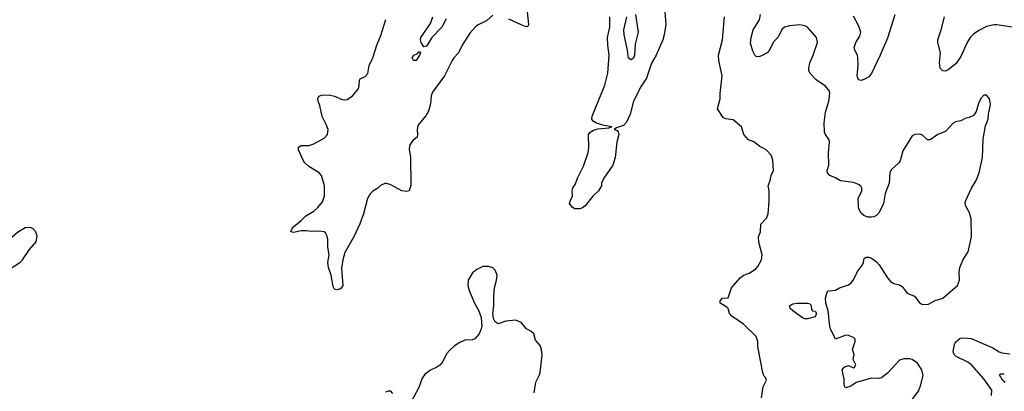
# Model space of a CAD drawing. Header units: inches. Extents: x 1954678 to 2060271, y 904822 to 1016299.
# Tile 72 of 256: x 2008488 to 2016190, y 921202 to 924109. Entities that reach past the tile are written whole.
import ezdxf

# ---------------------------------------------------------------- set-up
doc = ezdxf.new("R2010")
doc.units = ezdxf.units.IN
doc.header["$MEASUREMENT"] = 0
doc.layers.add('C0902', color=7, linetype='Continuous')
doc.layers.add('C0912', color=7, linetype='Continuous')

msp = doc.modelspace()

# ---------------------------------------------------------------- linework, layer by layer
at = {"layer": 'C0902', "color": 5, "elevation": 620}
msp.add_lwpolyline([(2008570, 922482.7), (2008530, 922479.3), (2008470, 922442.7), (2008387.3, 922370), (2008346.8, 922310), (2008327.3, 922250), (2008338.8, 922210), (2008370, 922180.7), (2008390, 922170.7), (2008410, 922168), (2008430, 922170.7), (2008489.2, 922210), (2008509.5, 922230.5), (2008564, 922310), (2008617.2, 922370), (2008624.7, 922415.3), (2008615.1, 922450), (2008590, 922475.1)], close=True, dxfattribs=at)
at = {"layer": 'C0912', "color": 5}
for points, elevation in [([(2012448.3, 924271.7), (2012468.2, 924071.8), (2012463.5, 924056.5), (2012450, 924052), (2012410, 924068.7), (2012313.9, 924113.9)], 580), ([(2012190, 924143.7), (2012139.9, 924100.1), (2012070, 924065.6), (2012050, 924049.6), (2012010, 924002.9), (2011948.2, 923910), (2011919.3, 923850), (2011883, 923810), (2011870, 923789.2), (2011810.2, 923669.8), (2011717.1, 923542.9), (2011706.1, 923513.9), (2011700.7, 923450), (2011686.3, 923393.7), (2011664.8, 923355.2), (2011610, 923291.6), (2011602.7, 923277.3), (2011596.9, 923250), (2011600.5, 923210), (2011596, 923190), (2011559.8, 923160.2), (2011536.3, 923123.7), (2011534.4, 923090), (2011544.2, 923035.8), (2011546.9, 922813.1), (2011534, 922770), (2011510, 922764.2), (2011477.2, 922770), (2011390, 922817.6), (2011350, 922829.6), (2011310, 922811.5), (2011289.1, 922790.9), (2011250, 922767.3), (2011230, 922747), (2011209.1, 922710), (2011178, 922590), (2011149.3, 922510.7), (2011103.7, 922416.3), (2011032.2, 922287.8), (2011015.5, 922230), (2011004.9, 922164.9), (2011016.3, 922030), (2010996.4, 922003.6), (2010970, 921996), (2010950, 922001.2), (2010940.5, 922020.5), (2010925.1, 922110), (2010903.6, 922170), (2010898.4, 922210), (2010907.8, 922270), (2010897.4, 922330), (2010898, 922390), (2010894, 922414), (2010880.1, 922440.1), (2010869.5, 922449.5), (2010830, 922455.1), (2010770, 922451.5), (2010730, 922456.9), (2010690, 922456.3), (2010630, 922445.1), (2010609.3, 922450), (2010616, 922470), (2010632.3, 922490), (2010690, 922538), (2010725.5, 922574.5), (2010787.6, 922610), (2010820.7, 922639.3), (2010856.8, 922683.2), (2010872, 922730), (2010871.2, 922810), (2010847.6, 922890), (2010831, 922911), (2010750, 922959.6), (2010717.6, 922990), (2010704.2, 923010), (2010669.7, 923090), (2010668.1, 923111.9), (2010690, 923123.8), (2010750, 923124.6), (2010790, 923138.3), (2010870, 923181.3), (2010896.2, 923210), (2010899.7, 923250), (2010884.8, 923290), (2010853.3, 923350), (2010836.3, 923436.3), (2010823.6, 923470), (2010819.5, 923490), (2010829, 923510), (2010850, 923518), (2010910, 923520.4), (2010949.4, 923510.6), (2011010, 923483), (2011030, 923480.5), (2011050, 923485.5), (2011090, 923513.4), (2011134.8, 923565.3), (2011143, 923590), (2011145.6, 923634.4), (2011150, 923644.7), (2011190, 923664.7), (2011212.3, 923687.7), (2011222, 923750), (2011249.8, 923810.2), (2011282.3, 923910), (2011314, 923986), (2011350.9, 924110)], 580), ([(2013533.7, 924170), (2013541.1, 924070), (2013530.3, 923989.7), (2013518.4, 923950), (2013466, 923830), (2013430, 923769.3), (2013391.8, 923650), (2013350, 923589.5), (2013288.3, 923471.7), (2013262, 923370), (2013233.9, 923306.1), (2013210, 923280.4), (2013156.4, 923263.6), (2013138.8, 923250), (2013161, 923241), (2013170.2, 923230.2), (2013174, 923210), (2013159.5, 923150), (2013146.1, 923030), (2013127.6, 922970), (2013057.1, 922870), (2013039.6, 922830), (2013038, 922810), (2013016.5, 922770), (2012970, 922727.8), (2012910, 922652), (2012890, 922636), (2012870, 922629), (2012830, 922628.7), (2012810, 922641.2), (2012789.3, 922670), (2012792.7, 922690), (2012811.2, 922728.8), (2012809.7, 922770), (2012814, 922790), (2012834.9, 922825.1), (2012851.6, 922870), (2012897.7, 922962.3), (2012934.2, 923070), (2012941.2, 923110), (2012937.3, 923210), (2012950.9, 923230), (2012975.2, 923244.8), (2013010, 923254.8), (2013097.5, 923262.5), (2013119, 923270), (2013060.4, 923280.4), (2012999.6, 923299.6), (2012975, 923315), (2012964, 923330), (2012966.4, 923353.6), (2013064.2, 923595.8), (2013089.8, 923690), (2013098.8, 923830), (2013088, 923910), (2013085.5, 923970), (2013102.9, 924050), (2013103.8, 924130)], 580), ([(2013305.5, 924150), (2013324.5, 924010), (2013302.4, 923917.6), (2013297.7, 923830), (2013290, 923806.6), (2013270, 923794), (2013250, 923807.6), (2013241.8, 923870), (2013216, 923990), (2013213.7, 924030), (2013237.3, 924130)], 560), ([(2015470, 921138.8), (2015517.7, 921202.3), (2015535.3, 921244.7), (2015555.9, 921324.1), (2015543.6, 921370), (2015510, 921422.9), (2015470, 921449.5), (2015450, 921456.2), (2015403.9, 921456.1), (2015370, 921446), (2015275.2, 921344.8), (2015230, 921307), (2015210, 921300.9), (2015150, 921303.7), (2015030.5, 921269.5), (2014990, 921241.2), (2014948.7, 921230), (2014937.2, 921250), (2014936.5, 921296.5), (2014922, 921370), (2014938, 921390), (2014970, 921404.7), (2015010, 921384.7), (2015018, 921390), (2015028, 921410), (2015008, 921450), (2015015.3, 921490), (2015002, 921530), (2015024, 921590), (2015022, 921610), (2015010, 921622), (2014970, 921639), (2014950, 921642), (2014870, 921609), (2014830, 921689.6), (2014825.7, 921710), (2014811.9, 921830), (2014793.3, 921890), (2014791.5, 921930), (2014800.4, 921970), (2014810, 921986.4), (2014870, 921993.7), (2014901.2, 922010), (2014970, 922035.3), (2014990.8, 922049.2), (2015010, 922074), (2015041.7, 922138.3), (2015081.2, 922190), (2015089.3, 922210), (2015090, 922232), (2015097.2, 922242.8), (2015110, 922250.6), (2015130, 922250.5), (2015150, 922242), (2015190, 922215.5), (2015211.3, 922191.3), (2015275.3, 922090), (2015300.4, 922060.4), (2015324.9, 922044.9), (2015370, 922033.6), (2015390, 922022.8), (2015430, 921970.3), (2015487.2, 921947.2), (2015530.3, 921890.3), (2015550, 921880.3), (2015596.8, 921883.2), (2015650, 921912), (2015710, 921930.5), (2015823.7, 922030), (2015838.7, 922070), (2015836.3, 922130), (2015842.4, 922170), (2015868.2, 922231.8), (2015906.5, 922293.5), (2015933.7, 922410), (2015930.8, 922550.8), (2015917.4, 922597.4), (2015888, 922650), (2015883.5, 922670), (2015886.6, 922690), (2015933.6, 922790), (2015969.6, 922850), (2015994, 922910), (2016018.4, 923030), (2016024.9, 923175.1), (2016043, 923277), (2016062.7, 923330), (2016065.2, 923370), (2016079.3, 923430), (2016081.2, 923450), (2016074, 923490), (2016050, 923518), (2016030, 923518), (2016007.1, 923492.9), (2015987.9, 923452.1), (2015970.8, 923390), (2015950, 923359.3), (2015916.1, 923343.9), (2015890, 923338.4), (2015850, 923318.4), (2015806.8, 923310), (2015790, 923299.5), (2015730, 923234), (2015670, 923209.7), (2015610, 923169.7), (2015590, 923169.6), (2015550, 923205.1), (2015530, 923212), (2015490.5, 923209.5), (2015470, 923201.2), (2015396.2, 923083.8), (2015375.4, 923004.6), (2015365.5, 922990), (2015306, 922934), (2015293.7, 922910), (2015288.5, 922830), (2015259.1, 922750), (2015243.8, 922670), (2015210, 922601.2), (2015190, 922578), (2015170, 922567), (2015150, 922562.7), (2015122.7, 922562.7), (2015090, 922577.2), (2015070, 922594), (2015052, 922630), (2015050, 922646), (2015045.6, 922710), (2015076.3, 922770), (2015076.3, 922790), (2015066.9, 922806.9), (2015050, 922819.6), (2015010, 922836.2), (2014907.5, 922847.5), (2014870, 922872.7), (2014824, 922890), (2014806, 922910), (2014805.1, 922930), (2014817.6, 922970), (2014813.8, 923066.2), (2014821.6, 923150), (2014819.5, 923170), (2014791.2, 923211.2), (2014783.6, 923230), (2014780.6, 923300.6), (2014790, 923386), (2014816.8, 923470), (2014826, 923530), (2014823.6, 923550), (2014790, 923587.8), (2014718.7, 923638.7), (2014670, 923688.7), (2014660.9, 923710), (2014659.5, 923730), (2014667.6, 923770), (2014694.7, 923830), (2014729.6, 923930), (2014719.5, 923970), (2014649.7, 924049.7), (2014630, 924061.6), (2014590, 924068.2), (2014510, 924061.3), (2014470.3, 924049.7), (2014450, 924032.3), (2014422.9, 923977.1), (2014380.5, 923930), (2014353, 923870), (2014334, 923850), (2014290, 923824.7), (2014270, 923818.7), (2014250, 923819.5), (2014239.5, 923830), (2014223.3, 923863.3), (2014204.9, 923924.9), (2014209.7, 923970), (2014225.4, 924030), (2014273.8, 924106.2), (2014283.5, 924150)], 560), ([(2015332.7, 924147.3), (2015275.7, 923964.3), (2015219, 923830), (2015150, 923687.3), (2015130, 923661.3), (2015090, 923639.6), (2015070, 923632.3), (2015050, 923637.2), (2015037.6, 923670), (2015047.7, 923752.3), (2015045.3, 923810), (2015041.8, 923830), (2015021, 923870), (2015016.1, 923890), (2015027.8, 923930), (2015061, 923979), (2015066.8, 924010), (2015050, 924062.4), (2015010, 924137.4)], 540), ([(2011824.8, 924115.2), (2011790, 924049.6), (2011712, 923970), (2011670, 923900.9), (2011650, 923895.3), (2011629.5, 923929.5), (2011623.7, 923950), (2011625.6, 923970), (2011702.4, 924077.6), (2011719.2, 924130)], 560), ([(2014289.6, 921150), (2014303.3, 921236.7), (2014329, 921290), (2014322, 921310), (2014310, 921322), (2014300.5, 921350), (2014262.9, 921550), (2014260.9, 921590), (2014249.3, 921630), (2014150, 921727.3), (2014058.4, 921790), (2014041.2, 921810), (2014028.9, 921848.9), (2014020.4, 921860.4), (2013966, 921890), (2013968, 921910), (2013986, 921930), (2014030, 921932), (2014056.3, 922010), (2014123.9, 922090), (2014150, 922109.1), (2014194.9, 922125.1), (2014243.3, 922156.7), (2014262.6, 922177.4), (2014289.6, 922230), (2014296.2, 922270), (2014270, 922368), (2014267.8, 922410), (2014283.7, 922450), (2014286.6, 922510), (2014330, 922557.3), (2014341.6, 922590), (2014349.6, 922690), (2014349.5, 922769.5), (2014342, 922810), (2014359.5, 922850), (2014367, 922890), (2014383.7, 922930), (2014378.4, 923010), (2014366, 923050), (2014326, 923090), (2014310, 923102), (2014276.2, 923116.2), (2014230, 923154), (2014190, 923169.4), (2014170, 923189.4), (2014152, 923210), (2014135.1, 923270), (2014070, 923324.5), (2014010, 923331.8), (2013990, 923344.5), (2013945.1, 923410), (2013966.9, 923490), (2013966.2, 923530), (2013981.8, 923670), (2013955.6, 923790), (2013953.3, 923830), (2013984.4, 923950), (2014002.3, 924130)], 580), ([(2016250, 924049.7), (2016130.4, 924069.6), (2016110, 924068.4), (2016050, 924054), (2015990, 924023.1), (2015950, 923995.8), (2015923.9, 923970), (2015899.8, 923930), (2015850, 923821.6), (2015810, 923763), (2015750, 923717), (2015730, 923706.6), (2015710, 923709.4), (2015687.8, 923730), (2015683.1, 923770), (2015689.8, 923850), (2015670.8, 923930), (2015670.8, 923950), (2015696.8, 924030), (2015723.1, 924130)], 540), ([(2012511.4, 921188.6), (2012526.3, 921273.7), (2012554.8, 921330), (2012560.3, 921350), (2012574.9, 921485.1), (2012569.7, 921530), (2012558.9, 921558.9), (2012522.9, 921602.9), (2012509.7, 921650), (2012490, 921668.4), (2012451.6, 921690), (2012410, 921739.5), (2012370, 921758), (2012290.5, 921749.5), (2012230, 921729), (2012206.3, 921746.3), (2012193.2, 921770), (2012189.5, 921809.5), (2012197.6, 921870), (2012195.6, 921950), (2012202.4, 922010), (2012218, 922070), (2012222.4, 922110), (2012206.6, 922150), (2012188, 922168), (2012158.9, 922178.9), (2012110, 922176.9), (2012064.8, 922155.2), (2012030, 922129.2), (2011996.3, 922070), (2011994, 922030), (2012004.9, 921990), (2012044.9, 921890), (2012076.7, 921836.7), (2012098, 921778), (2012102, 921710), (2012098.7, 921690), (2012081.1, 921650), (2012048.1, 921611.9), (2012030, 921604.4), (2011970, 921602.7), (2011930, 921584.1), (2011890, 921558.3), (2011850, 921522.1), (2011830, 921496.8), (2011793, 921427), (2011773.9, 921406.1), (2011750, 921389.8), (2011695.8, 921364.2), (2011654, 921330), (2011635.6, 921304.4), (2011609.3, 921230.7), (2011555.5, 921130)], 620), ([(2016090.9, 921169.1), (2016091, 921210), (2016030, 921298.7), (2015933.2, 921410), (2015905.7, 921430), (2015813.2, 921473.2), (2015796.4, 921490), (2015790.7, 921510.7), (2015799.8, 921570), (2015811, 921589), (2015843.9, 921616.1), (2015870, 921620.7), (2015930, 921613.8), (2015950, 921607.3), (2016101.1, 921541.1), (2016150, 921509.2), (2016170, 921502), (2016233.9, 921493.9)], 540), ([(2016197.4, 921270), (2016174.8, 921290), (2016152.3, 921330), (2016161.1, 921338.9), (2016190, 921338.2)], 520), ([(2011405.6, 921185.6), (2011390, 921202), (2011383.1, 921203.1), (2011370, 921204), (2011350, 921194)], 620)]:
    msp.add_lwpolyline(points, dxfattribs=dict(at, elevation=elevation))
at = {"layer": 'C0912', "color": 5, "elevation": 560}
for points in [[(2011590, 923789.6), (2011569.2, 923790), (2011558, 923810), (2011570, 923830.4), (2011598, 923842), (2011610, 923858), (2011616.9, 923856.9), (2011622, 923850), (2011614.8, 923830)], [(2014650, 921768.6), (2014629.8, 921769.8), (2014610, 921777.6), (2014534.5, 921830), (2014516, 921850), (2014510, 921871), (2014534.5, 921885.5), (2014569.5, 921890.5), (2014650, 921890.3), (2014670, 921885.5), (2014680.3, 921870), (2014682, 921842), (2014690.4, 921830.4), (2014710, 921828), (2014720.3, 921810), (2014710, 921785.1)]]:
    msp.add_lwpolyline(points, close=True, dxfattribs=at)

doc.saveas('drawing.dxf')
